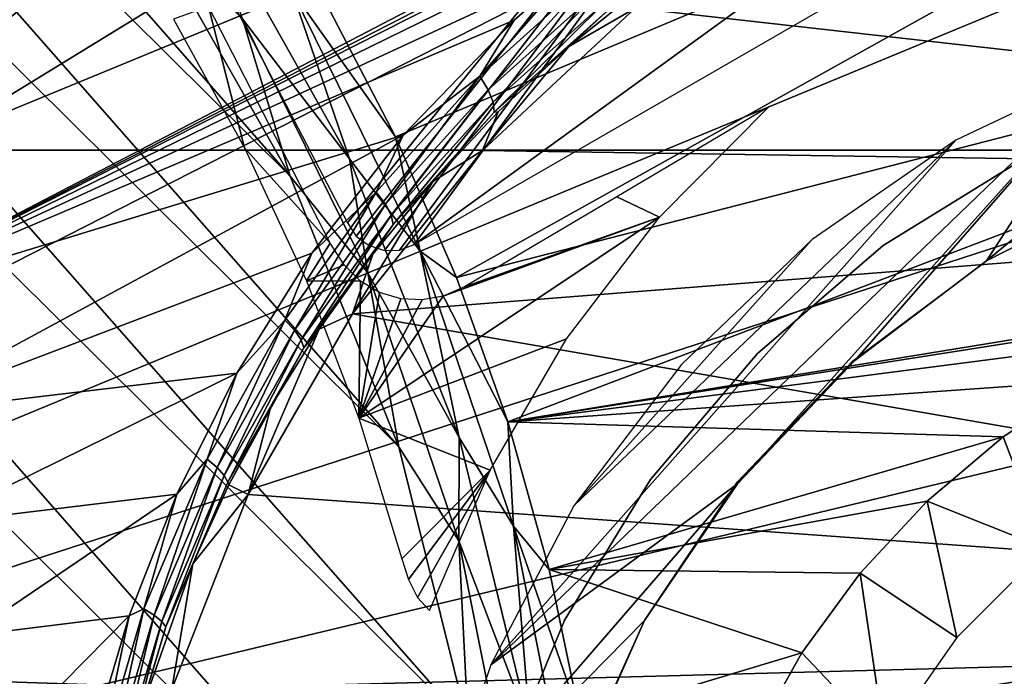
# Model space of a CAD drawing. Header units: millimetres. Extents: x -100 to 100, y -100 to 100.
# Tile 87 of 104: x 10.51 to 16.78, y 2.7 to 6.89. Entities that reach past the tile are written whole.
import ezdxf

# ---------------------------------------------------------------- set-up
doc = ezdxf.new("R2010")
doc.units = ezdxf.units.MM
doc.header["$LTSCALE"] = 52.148148
for name, color, linetype in [('109', 7, 'CONTINUOUS'), ('110', 7, 'CONTINUOUS'), ('135', 7, 'CONTINUOUS'), ('136', 7, 'CONTINUOUS'), ('178', 7, 'CONTINUOUS'), ('185', 7, 'CONTINUOUS'), ('187', 7, 'CONTINUOUS'), ('346', 7, 'CONTINUOUS'), ('57', 7, 'CONTINUOUS'), ('59', 7, 'CONTINUOUS'), ('62', 7, 'CONTINUOUS'), ('65', 7, 'CONTINUOUS'), ('68', 7, 'CONTINUOUS'), ('79', 7, 'CONTINUOUS'), ('98', 7, 'CONTINUOUS')]:
    doc.layers.add(name, color=color, linetype=linetype)

msp = doc.modelspace()

# ---------------------------------------------------------------- linework, layer by layer
at = {"layer": '109', "color": 251, "linetype": 'Continuous', "true_color": 0x4c4c4c}
for points in [[(16.777, 4.2296, -218.3924), (17.3175, 4.5853, -217.7809), (17.0486, 3.5174, -135.1956), (16.777, 4.2296, -218.3924)], [(16.2928, 3.8193, -218.9617), (16.777, 4.2296, -218.3924), (17.0486, 3.5174, -135.1956), (16.2928, 3.8193, -218.9617)], [(15.8671, 3.3612, -219.4835), (16.2928, 3.8193, -218.9617), (16.4826, 2.9514, -135.1956), (15.8671, 3.3612, -219.4835)], [(16.4826, 2.9514, -135.1956), (16.2928, 3.8193, -218.9617), (17.0486, 3.5174, -135.1956), (16.4826, 2.9514, -135.1956)], [(15.4961, 2.8524, -219.9402), (15.8671, 3.3612, -219.4835), (16.0236, 2.2958, -135.1956), (15.4961, 2.8524, -219.9402)], [(16.0236, 2.2958, -135.1956), (15.8671, 3.3612, -219.4835), (16.4826, 2.9514, -135.1956), (16.0236, 2.2958, -135.1956)], [(15.1881, 2.303, -220.3387), (15.4961, 2.8524, -219.9402), (16.0236, 2.2958, -135.1956), (15.1881, 2.303, -220.3387)]]:
    msp.add_3dface(points, dxfattribs=at)
at = {"layer": '110', "color": 251, "linetype": 'Continuous', "true_color": 0x4c4c4c}
for points in [[(0.4547, 13.5765, -221.7), (13.5223, -1.2979, -221.7), (-1.3687, 13.5155, -221.7), (0.4547, 13.5765, -221.7)], [(13.5728, 0.5424, -221.7), (13.5223, -1.2979, -221.7), (0.4547, 13.5765, -221.7), (13.5728, 0.5424, -221.7)], [(2.2879, 13.3905, -221.7), (13.5728, 0.5424, -221.7), (0.4547, 13.5765, -221.7), (2.2879, 13.3905, -221.7)], [(13.5223, -1.2979, -221.7), (5.6788, 5.6345, -221.7), (-1.3687, 13.5155, -221.7), (13.5223, -1.2979, -221.7)], [(13.3717, 2.3894, -221.7), (13.5728, 0.5424, -221.7), (2.2879, 13.3905, -221.7), (13.3717, 2.3894, -221.7)], [(4.0578, 12.9629, -221.7), (13.3717, 2.3894, -221.7), (2.2879, 13.3905, -221.7), (4.0578, 12.9629, -221.7)], [(12.9297, 4.1645, -221.7), (13.3717, 2.3894, -221.7), (4.0578, 12.9629, -221.7), (12.9297, 4.1645, -221.7)], [(5.7875, 12.284, -221.7), (12.9297, 4.1645, -221.7), (4.0578, 12.9629, -221.7), (5.7875, 12.284, -221.7)], [(12.2367, 5.8893, -221.7), (12.9297, 4.1645, -221.7), (5.7875, 12.284, -221.7), (12.2367, 5.8893, -221.7)], [(7.4123, 11.384, -221.7), (12.2367, 5.8893, -221.7), (5.7875, 12.284, -221.7), (7.4123, 11.384, -221.7)], [(11.3232, 7.5049, -221.7), (12.2367, 5.8893, -221.7), (7.4123, 11.384, -221.7), (11.3232, 7.5049, -221.7)], [(6.4839, 4.6774, -221.7), (5.6788, 5.6345, -221.7), (13.2103, -3.14, -221.7), (6.4839, 4.6774, -221.7)], [(13.2103, -3.14, -221.7), (5.6788, 5.6345, -221.7), (13.5223, -1.2979, -221.7), (13.2103, -3.14, -221.7)], [(7.1428, 3.5966, -221.7), (6.4839, 4.6774, -221.7), (13.2103, -3.14, -221.7), (7.1428, 3.5966, -221.7)], [(7.6125, 2.4565, -221.7), (7.1428, 3.5966, -221.7), (13.2103, -3.14, -221.7), (7.6125, 2.4565, -221.7)]]:
    msp.add_3dface(points, dxfattribs=at)
at = {"layer": '135', "color": 251, "linetype": 'Continuous', "true_color": 0x4c4c4c}
for points in [[(11.6801, 7.661, -221.6237), (12.2468, 7.0707, -221.5311), (12.6145, 5.9992, -221.6237), (11.6801, 7.661, -221.6237)], [(12.4587, 7.0052, -221.4064), (12.9077, 6.1386, -221.4064), (12.2468, 7.0707, -221.5311), (12.4587, 7.0052, -221.4064)], [(12.2468, 7.0707, -221.5311), (12.9077, 6.1386, -221.4064), (13.0649, 5.4117, -221.5311), (12.2468, 7.0707, -221.5311)], [(12.2468, 7.0707, -221.5311), (13.0649, 5.4117, -221.5311), (12.6145, 5.9992, -221.6237), (12.2468, 7.0707, -221.5311)], [(12.9077, 6.1386, -221.4064), (13.2965, 5.2435, -221.4064), (13.0649, 5.4117, -221.5311), (12.9077, 6.1386, -221.4064)], [(12.6145, 5.9992, -221.6237), (13.0649, 5.4117, -221.5311), (13.3139, 4.2256, -221.6237), (12.6145, 5.9992, -221.6237)], [(13.2965, 5.2435, -221.4064), (13.6233, 4.3238, -221.4064), (13.0649, 5.4117, -221.5311), (13.2965, 5.2435, -221.4064)], [(13.0649, 5.4117, -221.5311), (13.6233, 4.3238, -221.4064), (13.6595, 3.6601, -221.5311), (13.0649, 5.4117, -221.5311)], [(13.0649, 5.4117, -221.5311), (13.6595, 3.6601, -221.5311), (13.3139, 4.2256, -221.6237), (13.0649, 5.4117, -221.5311)], [(13.6233, 4.3238, -221.4064), (13.8866, 3.3841, -221.4064), (13.6595, 3.6601, -221.5311), (13.6233, 4.3238, -221.4064)], [(13.3139, 4.2256, -221.6237), (13.6595, 3.6601, -221.5311), (13.7652, 2.3734, -221.6237), (13.3139, 4.2256, -221.6237)], [(13.8866, 3.3841, -221.4064), (14.0852, 2.4285, -221.4064), (13.6595, 3.6601, -221.5311), (13.8866, 3.3841, -221.4064)], [(13.6595, 3.6601, -221.5311), (14.0852, 2.4285, -221.4064), (14.0204, 1.8458, -221.5311), (13.6595, 3.6601, -221.5311)], [(13.6595, 3.6601, -221.5311), (14.0204, 1.8458, -221.5311), (13.7652, 2.3734, -221.6237), (13.6595, 3.6601, -221.5311)]]:
    msp.add_3dface(points, dxfattribs=at)
at = {"layer": '136', "color": 251, "linetype": 'Continuous', "true_color": 0x4c4c4c}
for points in [[(11.6801, 7.661, -221.6237), (12.6145, 5.9992, -221.6237), (11.9343, 6.8903, -221.6807), (11.6801, 7.661, -221.6237)], [(12.2367, 5.8893, -221.7), (11.3232, 7.5049, -221.7), (11.9343, 6.8903, -221.6807), (12.2367, 5.8893, -221.7)], [(12.7316, 5.2736, -221.6807), (12.2367, 5.8893, -221.7), (11.9343, 6.8903, -221.6807), (12.7316, 5.2736, -221.6807)], [(12.6145, 5.9992, -221.6237), (12.7316, 5.2736, -221.6807), (11.9343, 6.8903, -221.6807), (12.6145, 5.9992, -221.6237)], [(12.6145, 5.9992, -221.6237), (13.3139, 4.2256, -221.6237), (12.7316, 5.2736, -221.6807), (12.6145, 5.9992, -221.6237)], [(12.9297, 4.1645, -221.7), (12.2367, 5.8893, -221.7), (12.7316, 5.2736, -221.6807), (12.9297, 4.1645, -221.7)], [(13.311, 3.5667, -221.6807), (12.9297, 4.1645, -221.7), (12.7316, 5.2736, -221.6807), (13.311, 3.5667, -221.6807)], [(13.3139, 4.2256, -221.6237), (13.311, 3.5667, -221.6807), (12.7316, 5.2736, -221.6807), (13.3139, 4.2256, -221.6237)], [(13.3139, 4.2256, -221.6237), (13.7652, 2.3734, -221.6237), (13.311, 3.5667, -221.6807), (13.3139, 4.2256, -221.6237)], [(13.3717, 2.3894, -221.7), (12.9297, 4.1645, -221.7), (13.311, 3.5667, -221.6807), (13.3717, 2.3894, -221.7)], [(13.6626, 1.7987, -221.6807), (13.3717, 2.3894, -221.7), (13.311, 3.5667, -221.6807), (13.6626, 1.7987, -221.6807)], [(13.7652, 2.3734, -221.6237), (13.6626, 1.7987, -221.6807), (13.311, 3.5667, -221.6807), (13.7652, 2.3734, -221.6237)]]:
    msp.add_3dface(points, dxfattribs=at)
at = {"layer": '178', "color": 251, "linetype": 'Continuous', "true_color": 0x4c4c4c}
for points in [[(11.9463, 6.0698, -219.7532), (11.7167, 6.97, -219.5195), (11.4935, 6.8889, -219.7532), (11.9463, 6.0698, -219.7532)], [(12.4909, 5.4626, -219.5195), (11.7167, 6.97, -219.5195), (11.9463, 6.0698, -219.7532), (12.4909, 5.4626, -219.5195)], [(15.2855, 6.331, -216.602), (14.3167, 5.7576, -217.7179), (14.5881, 5.6283, -217.5124), (15.2855, 6.331, -216.602)], [(12.3408, 5.2212, -219.7532), (12.4909, 5.4626, -219.5195), (11.9463, 6.0698, -219.7532), (12.3408, 5.2212, -219.7532)], [(13.3468, 5.1837, -218.8331), (14.5881, 5.6283, -217.5124), (14.3167, 5.7576, -217.7179), (13.3468, 5.1837, -218.8331)], [(14.5881, 5.6283, -217.5124), (13.2123, 5.1256, -218.9799), (12.6751, 4.3471, -219.7532), (14.5881, 5.6283, -217.5124)], [(13.9979, 4.8536, -218.3348), (14.5881, 5.6283, -217.5124), (12.6751, 4.3471, -219.7532), (13.9979, 4.8536, -218.3348)], [(13.3468, 5.1837, -218.8331), (13.2123, 5.1256, -218.9799), (14.5881, 5.6283, -217.5124), (13.3468, 5.1837, -218.8331)], [(12.581, 5.325, -219.491), (12.4909, 5.4626, -219.5195), (12.3408, 5.2212, -219.7532), (12.581, 5.325, -219.491)], [(12.6847, 5.2201, -219.4356), (12.581, 5.325, -219.491), (12.3408, 5.2212, -219.7532), (12.6847, 5.2201, -219.4356)], [(12.6751, 4.3471, -219.7532), (12.6847, 5.2201, -219.4356), (12.3408, 5.2212, -219.7532), (12.6751, 4.3471, -219.7532)], [(12.8053, 5.148, -219.3509), (12.6847, 5.2201, -219.4356), (12.6751, 4.3471, -219.7532), (12.8053, 5.148, -219.3509)], [(12.9421, 5.1086, -219.2382), (12.8053, 5.148, -219.3509), (12.6751, 4.3471, -219.7532), (12.9421, 5.1086, -219.2382)], [(13.2123, 5.1256, -218.9799), (13.0781, 5.1009, -219.1141), (12.6751, 4.3471, -219.7532), (13.2123, 5.1256, -218.9799)], [(13.0781, 5.1009, -219.1141), (12.9421, 5.1086, -219.2382), (12.6751, 4.3471, -219.7532), (13.0781, 5.1009, -219.1141)], [(13.5113, 4.0173, -219.0558), (13.9979, 4.8536, -218.3348), (12.6751, 4.3471, -219.7532), (13.5113, 4.0173, -219.0558)], [(12.9476, 3.4518, -219.7532), (13.5113, 4.0173, -219.0558), (12.6751, 4.3471, -219.7532), (12.9476, 3.4518, -219.7532)], [(12.9906, 3.3198, -219.745), (13.5113, 4.0173, -219.0558), (12.9476, 3.4518, -219.7532), (12.9906, 3.3198, -219.745)], [(13.0483, 3.2051, -219.7168), (13.5113, 4.0173, -219.0558), (12.9906, 3.3198, -219.745), (13.0483, 3.2051, -219.7168)], [(13.1242, 3.1233, -219.6621), (13.5113, 4.0173, -219.0558), (13.0483, 3.2051, -219.7168), (13.1242, 3.1233, -219.6621)]]:
    msp.add_3dface(points, dxfattribs=at)
at = {"layer": '185', "color": 251, "linetype": 'Continuous', "true_color": 0x4c4c4c}
for points in [[(12.6028, 5.5907, -211.7), (18.1082, 12.3997, -211.7), (11.8172, 7.1, -211.7), (12.6028, 5.5907, -211.7)], [(12.6573, 5.5073, -211.7), (18.1082, 12.3997, -211.7), (12.6028, 5.5907, -211.7), (12.6573, 5.5073, -211.7)], [(12.7351, 5.4492, -211.7), (18.1082, 12.3997, -211.7), (12.6573, 5.5073, -211.7), (12.7351, 5.4492, -211.7)], [(12.8371, 5.4161, -211.7), (18.1082, 12.3997, -211.7), (12.7351, 5.4492, -211.7), (12.8371, 5.4161, -211.7)], [(12.9341, 5.4174, -211.7), (18.1082, 12.3997, -211.7), (12.8371, 5.4161, -211.7), (12.9341, 5.4174, -211.7)], [(13.027, 5.4527, -211.7), (18.1082, 12.3997, -211.7), (12.9341, 5.4174, -211.7), (13.027, 5.4527, -211.7)], [(19.4654, 10.1231, -211.7), (18.1082, 12.3997, -211.7), (13.027, 5.4527, -211.7), (19.4654, 10.1231, -211.7)], [(18.8806, 8.8323, -211.7), (19.4654, 10.1231, -211.7), (13.027, 5.4527, -211.7), (18.8806, 8.8323, -211.7)], [(16.6724, 5.3496, -211.7), (17.585, 5.8135, -211.7), (18.5686, 6.9116, -211.7), (16.6724, 5.3496, -211.7)], [(17.4762, 6.5914, -211.7), (16.6724, 5.3496, -211.7), (18.5686, 6.9116, -211.7), (17.4762, 6.5914, -211.7)], [(13.5143, 2.7774, -211.7), (15.0857, 3.9301, -211.7), (17.4762, 6.5914, -211.7), (13.5143, 2.7774, -211.7)], [(16.4766, 6.1182, -211.7), (13.5143, 2.7774, -211.7), (17.4762, 6.5914, -211.7), (16.4766, 6.1182, -211.7)], [(15.0857, 3.9301, -211.7), (15.8325, 4.7146, -211.7), (17.4762, 6.5914, -211.7), (15.0857, 3.9301, -211.7)], [(15.8325, 4.7146, -211.7), (16.6724, 5.3496, -211.7), (17.4762, 6.5914, -211.7), (15.8325, 4.7146, -211.7)], [(14.0442, 3.7894, -211.7), (13.5143, 2.7774, -211.7), (16.4766, 6.1182, -211.7), (14.0442, 3.7894, -211.7)], [(15.5623, 5.4856, -211.7), (14.0442, 3.7894, -211.7), (16.4766, 6.1182, -211.7), (15.5623, 5.4856, -211.7)], [(14.7299, 4.6904, -211.7), (14.0442, 3.7894, -211.7), (15.5623, 5.4856, -211.7), (14.7299, 4.6904, -211.7)], [(14.493, 3.06, -211.7), (15.0857, 3.9301, -211.7), (13.1468, 1.6908, -211.7), (14.493, 3.06, -211.7)], [(13.1468, 1.6908, -211.7), (15.0857, 3.9301, -211.7), (13.5143, 2.7774, -211.7), (13.1468, 1.6908, -211.7)], [(14.0672, 2.097, -211.7), (14.493, 3.06, -211.7), (13.1468, 1.6908, -211.7), (14.0672, 2.097, -211.7)]]:
    msp.add_3dface(points, dxfattribs=at)
at = {"layer": '187', "color": 251, "linetype": 'Continuous', "true_color": 0x4c4c4c}
for points in [[(17.585, 5.8135, -211.7), (16.6724, 5.3496, -211.7), (17.6199, 5.8332, -124.7), (17.585, 5.8135, -211.7)], [(17.6199, 5.8332, -124.7), (16.6724, 5.3496, -211.7), (16.6724, 5.3496, -124.7), (17.6199, 5.8332, -124.7)], [(16.6724, 5.3496, -124.7), (15.8325, 4.7146, -211.7), (15.8197, 4.7134, -124.7), (16.6724, 5.3496, -124.7)], [(16.6724, 5.3496, -211.7), (15.8325, 4.7146, -211.7), (16.6724, 5.3496, -124.7), (16.6724, 5.3496, -211.7)], [(15.8325, 4.7146, -211.7), (15.0857, 3.9301, -211.7), (15.8197, 4.7134, -124.7), (15.8325, 4.7146, -211.7)], [(15.8197, 4.7134, -124.7), (15.0857, 3.9301, -211.7), (15.0863, 3.9429, -124.7), (15.8197, 4.7134, -124.7)], [(15.0857, 3.9301, -211.7), (14.493, 3.06, -211.7), (15.0863, 3.9429, -124.7), (15.0857, 3.9301, -211.7)], [(15.0863, 3.9429, -124.7), (14.493, 3.06, -211.7), (14.493, 3.06, -124.7), (15.0863, 3.9429, -124.7)], [(14.493, 3.06, -124.7), (14.0672, 2.097, -211.7), (14.0566, 2.0898, -124.7), (14.493, 3.06, -124.7)], [(14.493, 3.06, -211.7), (14.0672, 2.097, -211.7), (14.493, 3.06, -124.7), (14.493, 3.06, -211.7)]]:
    msp.add_3dface(points, dxfattribs=at)
at = {"layer": '346', "color": 251, "linetype": 'Continuous', "true_color": 0x4c4c4c}
for points in [[(89.1367, 12.0648, -106.6), (89.7423, 6.0696, -106.6), (-89.1467, 11.996, -106.6), (89.1367, 12.0648, -106.6)], [(-89.1467, 11.996, -106.6), (89.7423, 6.0696, -106.6), (-89.7457, 6.033, -106.6), (-89.1467, 11.996, -106.6)], [(89.9504, 0, -106.6), (-89.9504, 0, -106.6), (-89.7457, 6.033, -106.6), (89.9504, 0, -106.6)], [(89.7423, 6.0696, -106.6), (89.9504, 0, -106.6), (-89.7457, 6.033, -106.6), (89.7423, 6.0696, -106.6)]]:
    msp.add_3dface(points, dxfattribs=at)
at = {"layer": '57', "color": 251, "linetype": 'Continuous', "true_color": 0x4c4c4c}
for points in [[(8.061, 6.8946, -114.9299), (15.466, 10.9462, -118.6883), (8.5283, 6.3075, -114.9299), (8.061, 6.8946, -114.9299)], [(8.5283, 6.3075, -114.9299), (15.466, 10.9462, -118.6883), (8.9529, 5.6888, -114.9299), (8.5283, 6.3075, -114.9299)], [(15.466, 10.9462, -118.6883), (16.7307, 8.8938, -118.6883), (8.9529, 5.6888, -114.9299), (15.466, 10.9462, -118.6883)], [(8.9529, 5.6888, -114.9299), (16.7307, 8.8938, -118.6883), (9.3326, 5.0416, -114.9299), (8.9529, 5.6888, -114.9299)], [(9.3326, 5.0416, -114.9299), (16.7307, 8.8938, -118.6883), (15.5057, 8.2116, -118.0566), (9.3326, 5.0416, -114.9299)], [(14.9855, 7.9042, -117.7846), (9.3326, 5.0416, -114.9299), (15.5057, 8.2116, -118.0566), (14.9855, 7.9042, -117.7846)], [(14.5067, 7.5768, -117.525), (9.3326, 5.0416, -114.9299), (14.9855, 7.9042, -117.7846), (14.5067, 7.5768, -117.525)], [(14.0665, 7.2345, -117.2779), (9.3326, 5.0416, -114.9299), (14.5067, 7.5768, -117.525), (14.0665, 7.2345, -117.2779)], [(13.6629, 6.8813, -117.0436), (9.3326, 5.0416, -114.9299), (14.0665, 7.2345, -117.2779), (13.6629, 6.8813, -117.0436)], [(12.9573, 6.1495, -116.6131), (9.3326, 5.0416, -114.9299), (13.6629, 6.8813, -117.0436), (12.9573, 6.1495, -116.6131)], [(9.6657, 4.3692, -114.9299), (9.3326, 5.0416, -114.9299), (12.9573, 6.1495, -116.6131), (9.6657, 4.3692, -114.9299)], [(12.3741, 5.3974, -116.2334), (9.6657, 4.3692, -114.9299), (12.9573, 6.1495, -116.6131), (12.3741, 5.3974, -116.2334)], [(11.8977, 4.6334, -115.9036), (9.6657, 4.3692, -114.9299), (12.3741, 5.3974, -116.2334), (11.8977, 4.6334, -115.9036)], [(9.9504, 3.6749, -114.9299), (9.6657, 4.3692, -114.9299), (11.8977, 4.6334, -115.9036), (9.9504, 3.6749, -114.9299)], [(11.5144, 3.8632, -115.6229), (9.9504, 3.6749, -114.9299), (11.8977, 4.6334, -115.9036), (11.5144, 3.8632, -115.6229)], [(10.1853, 2.9622, -114.9299), (9.9504, 3.6749, -114.9299), (11.5144, 3.8632, -115.6229), (10.1853, 2.9622, -114.9299)], [(11.2125, 3.0896, -115.3909), (10.1853, 2.9622, -114.9299), (11.5144, 3.8632, -115.6229), (11.2125, 3.0896, -115.3909)], [(10.3693, 2.2347, -114.9299), (10.1853, 2.9622, -114.9299), (11.2125, 3.0896, -115.3909), (10.3693, 2.2347, -114.9299)], [(10.9838, 2.3176, -115.2085), (10.3693, 2.2347, -114.9299), (11.2125, 3.0896, -115.3909), (10.9838, 2.3176, -115.2085)]]:
    msp.add_3dface(points, dxfattribs=at)
at = {"layer": '59', "color": 251, "linetype": 'Continuous', "true_color": 0x4c4c4c}
for points in [[(14.0112, 6.7136, -117.5247), (14.4938, 7.1021, -117.8108), (14.4343, 6.9577, -120), (14.0112, 6.7136, -117.5247)], [(13.4615, 6.0526, -120), (14.0112, 6.7136, -117.5247), (14.4343, 6.9577, -120), (13.4615, 6.0526, -120)], [(13.5615, 6.2974, -117.2492), (14.0112, 6.7136, -117.5247), (13.4615, 6.0526, -120), (13.5615, 6.2974, -117.2492)], [(13.1448, 5.8554, -116.9821), (13.5615, 6.2974, -117.2492), (13.4615, 6.0526, -120), (13.1448, 5.8554, -116.9821)], [(12.6339, 5.0129, -120), (13.1448, 5.8554, -116.9821), (13.4615, 6.0526, -120), (12.6339, 5.0129, -120)], [(12.7643, 5.3929, -116.7291), (13.1448, 5.8554, -116.9821), (12.6339, 5.0129, -120), (12.7643, 5.3929, -116.7291)], [(12.421, 4.9139, -116.4925), (12.7643, 5.3929, -116.7291), (12.6339, 5.0129, -120), (12.421, 4.9139, -116.4925)], [(11.9697, 3.8607, -120), (12.421, 4.9139, -116.4925), (12.6339, 5.0129, -120), (11.9697, 3.8607, -120)], [(12.1147, 4.4214, -116.2715), (12.421, 4.9139, -116.4925), (11.9697, 3.8607, -120), (12.1147, 4.4214, -116.2715)], [(11.8471, 3.9222, -116.0728), (12.1147, 4.4214, -116.2715), (11.9697, 3.8607, -120), (11.8471, 3.9222, -116.0728)], [(11.6175, 3.4203, -115.8969), (11.8471, 3.9222, -116.0728), (11.9697, 3.8607, -120), (11.6175, 3.4203, -115.8969)], [(11.4843, 2.6215, -120), (11.6175, 3.4203, -115.8969), (11.9697, 3.8607, -120), (11.4843, 2.6215, -120)], [(11.2654, 2.4187, -115.6139), (11.6175, 3.4203, -115.8969), (11.4843, 2.6215, -120), (11.2654, 2.4187, -115.6139)]]:
    msp.add_3dface(points, dxfattribs=at)
at = {"layer": '62', "color": 251, "linetype": 'Continuous', "true_color": 0x4c4c4c}
for points in [[(13.6629, 6.8813, -117.0436), (14.0665, 7.2345, -117.2779), (13.4446, 6.5257, -116.8973), (13.6629, 6.8813, -117.0436)], [(13.4446, 6.5257, -116.8973), (14.0665, 7.2345, -117.2779), (14.1747, 7.1846, -117.3242), (13.4446, 6.5257, -116.8973)], [(13.4446, 6.5257, -116.8973), (14.1747, 7.1846, -117.3242), (13.4977, 6.4391, -116.9524), (13.4446, 6.5257, -116.8973)], [(13.4977, 6.4391, -116.9524), (14.1747, 7.1846, -117.3242), (14.2217, 7.0882, -117.3776), (13.4977, 6.4391, -116.9524)], [(13.4977, 6.4391, -116.9524), (14.2217, 7.0882, -117.3776), (13.5293, 6.359, -117.0333), (13.4977, 6.4391, -116.9524)], [(13.5293, 6.359, -117.0333), (14.2217, 7.0882, -117.3776), (14.2468, 7.0003, -117.4592), (13.5293, 6.359, -117.0333)], [(14.4938, 7.1021, -117.8108), (14.0112, 6.7136, -117.5247), (14.2466, 6.9325, -117.558), (14.4938, 7.1021, -117.8108)], [(13.5293, 6.359, -117.0333), (14.2468, 7.0003, -117.4592), (13.5356, 6.2954, -117.1297), (13.5293, 6.359, -117.0333)], [(13.5356, 6.2954, -117.1297), (14.2468, 7.0003, -117.4592), (14.2466, 6.9325, -117.558), (13.5356, 6.2954, -117.1297)], [(13.5615, 6.2974, -117.2492), (13.5356, 6.2954, -117.1297), (14.2466, 6.9325, -117.558), (13.5615, 6.2974, -117.2492)], [(14.0112, 6.7136, -117.5247), (13.5615, 6.2974, -117.2492), (14.2466, 6.9325, -117.558), (14.0112, 6.7136, -117.5247)], [(12.9573, 6.1495, -116.6131), (13.6629, 6.8813, -117.0436), (13.4446, 6.5257, -116.8973), (12.9573, 6.1495, -116.6131)], [(12.7852, 5.7871, -116.4878), (12.9573, 6.1495, -116.6131), (13.4446, 6.5257, -116.8973), (12.7852, 5.7871, -116.4878)], [(12.7852, 5.7871, -116.4878), (13.4446, 6.5257, -116.8973), (12.8434, 5.7111, -116.5447), (12.7852, 5.7871, -116.4878)], [(12.8434, 5.7111, -116.5447), (13.4446, 6.5257, -116.8973), (13.4977, 6.4391, -116.9524), (12.8434, 5.7111, -116.5447)], [(12.8434, 5.7111, -116.5447), (13.4977, 6.4391, -116.9524), (12.8806, 5.6398, -116.6248), (12.8434, 5.7111, -116.5447)], [(12.8806, 5.6398, -116.6248), (13.4977, 6.4391, -116.9524), (13.5293, 6.359, -117.0333), (12.8806, 5.6398, -116.6248)], [(12.8806, 5.6398, -116.6248), (13.5293, 6.359, -117.0333), (12.8928, 5.5816, -116.7188), (12.8806, 5.6398, -116.6248)], [(12.8928, 5.5816, -116.7188), (13.5293, 6.359, -117.0333), (13.5356, 6.2954, -117.1297), (12.8928, 5.5816, -116.7188)], [(13.1448, 5.8554, -116.9821), (12.8928, 5.5816, -116.7188), (13.5356, 6.2954, -117.1297), (13.1448, 5.8554, -116.9821)], [(13.5615, 6.2974, -117.2492), (13.1448, 5.8554, -116.9821), (13.5356, 6.2954, -117.1297), (13.5615, 6.2974, -117.2492)], [(12.3741, 5.3974, -116.2334), (12.9573, 6.1495, -116.6131), (12.7852, 5.7871, -116.4878), (12.3741, 5.3974, -116.2334)], [(13.1448, 5.8554, -116.9821), (12.7643, 5.3929, -116.7291), (12.8928, 5.5816, -116.7188), (13.1448, 5.8554, -116.9821)], [(12.2038, 4.9726, -116.1018), (12.3741, 5.3974, -116.2334), (12.7852, 5.7871, -116.4878), (12.2038, 4.9726, -116.1018)], [(12.2038, 4.9726, -116.1018), (12.7852, 5.7871, -116.4878), (12.2656, 4.9076, -116.1601), (12.2038, 4.9726, -116.1018)], [(12.2656, 4.9076, -116.1601), (12.7852, 5.7871, -116.4878), (12.8434, 5.7111, -116.5447), (12.2656, 4.9076, -116.1601)], [(12.2656, 4.9076, -116.1601), (12.8434, 5.7111, -116.5447), (12.3075, 4.8461, -116.2395), (12.2656, 4.9076, -116.1601)], [(12.3075, 4.8461, -116.2395), (12.8434, 5.7111, -116.5447), (12.8806, 5.6398, -116.6248), (12.3075, 4.8461, -116.2395)], [(12.3075, 4.8461, -116.2395), (12.8806, 5.6398, -116.6248), (12.3251, 4.7947, -116.3314), (12.3075, 4.8461, -116.2395)], [(12.3251, 4.7947, -116.3314), (12.8806, 5.6398, -116.6248), (12.8928, 5.5816, -116.7188), (12.3251, 4.7947, -116.3314)], [(12.421, 4.9139, -116.4925), (12.3251, 4.7947, -116.3314), (12.8928, 5.5816, -116.7188), (12.421, 4.9139, -116.4925)], [(12.7643, 5.3929, -116.7291), (12.421, 4.9139, -116.4925), (12.8928, 5.5816, -116.7188), (12.7643, 5.3929, -116.7291)], [(11.8977, 4.6334, -115.9036), (12.3741, 5.3974, -116.2334), (12.2038, 4.9726, -116.1018), (11.8977, 4.6334, -115.9036)], [(11.7078, 4.0865, -115.7499), (11.8977, 4.6334, -115.9036), (12.2038, 4.9726, -116.1018), (11.7078, 4.0865, -115.7499)], [(11.7078, 4.0865, -115.7499), (12.2038, 4.9726, -116.1018), (11.7719, 4.0332, -115.8096), (11.7078, 4.0865, -115.7499)], [(11.7719, 4.0332, -115.8096), (12.2038, 4.9726, -116.1018), (12.2656, 4.9076, -116.1601), (11.7719, 4.0332, -115.8096)], [(11.7719, 4.0332, -115.8096), (12.2656, 4.9076, -116.1601), (11.8174, 3.9825, -115.8883), (11.7719, 4.0332, -115.8096)], [(11.8174, 3.9825, -115.8883), (12.2656, 4.9076, -116.1601), (12.3075, 4.8461, -116.2395), (11.8174, 3.9825, -115.8883)], [(12.421, 4.9139, -116.4925), (12.1147, 4.4214, -116.2715), (12.3251, 4.7947, -116.3314), (12.421, 4.9139, -116.4925)], [(11.8174, 3.9825, -115.8883), (12.3075, 4.8461, -116.2395), (11.8399, 3.9391, -115.9783), (11.8174, 3.9825, -115.8883)], [(11.8399, 3.9391, -115.9783), (12.3075, 4.8461, -116.2395), (12.3251, 4.7947, -116.3314), (11.8399, 3.9391, -115.9783)], [(11.8471, 3.9222, -116.0728), (11.8399, 3.9391, -115.9783), (12.3251, 4.7947, -116.3314), (11.8471, 3.9222, -116.0728)], [(12.1147, 4.4214, -116.2715), (11.8471, 3.9222, -116.0728), (12.3251, 4.7947, -116.3314), (12.1147, 4.4214, -116.2715)], [(11.5144, 3.8632, -115.6229), (11.8977, 4.6334, -115.9036), (11.7078, 4.0865, -115.7499), (11.5144, 3.8632, -115.6229)], [(11.3059, 3.1333, -115.448), (11.5144, 3.8632, -115.6229), (11.7078, 4.0865, -115.7499), (11.3059, 3.1333, -115.448)], [(11.3059, 3.1333, -115.448), (11.7078, 4.0865, -115.7499), (11.3715, 3.0926, -115.5089), (11.3059, 3.1333, -115.448)], [(11.3715, 3.0926, -115.5089), (11.7078, 4.0865, -115.7499), (11.7719, 4.0332, -115.8096), (11.3715, 3.0926, -115.5089)], [(11.3715, 3.0926, -115.5089), (11.7719, 4.0332, -115.8096), (11.4197, 3.0535, -115.587), (11.3715, 3.0926, -115.5089)], [(11.4197, 3.0535, -115.587), (11.7719, 4.0332, -115.8096), (11.8174, 3.9825, -115.8883), (11.4197, 3.0535, -115.587)], [(11.4197, 3.0535, -115.587), (11.8174, 3.9825, -115.8883), (11.4462, 3.0194, -115.6752), (11.4197, 3.0535, -115.587)], [(11.4462, 3.0194, -115.6752), (11.8174, 3.9825, -115.8883), (11.8399, 3.9391, -115.9783), (11.4462, 3.0194, -115.6752)], [(11.6175, 3.4203, -115.8969), (11.4462, 3.0194, -115.6752), (11.8399, 3.9391, -115.9783), (11.6175, 3.4203, -115.8969)], [(11.8471, 3.9222, -116.0728), (11.6175, 3.4203, -115.8969), (11.8399, 3.9391, -115.9783), (11.8471, 3.9222, -116.0728)], [(11.2125, 3.0896, -115.3909), (11.5144, 3.8632, -115.6229), (11.3059, 3.1333, -115.448), (11.2125, 3.0896, -115.3909)], [(11.6175, 3.4203, -115.8969), (11.2654, 2.4187, -115.6139), (11.4462, 3.0194, -115.6752), (11.6175, 3.4203, -115.8969)], [(10.9838, 2.3176, -115.2085), (11.2125, 3.0896, -115.3909), (11.009, 2.1173, -115.2135), (10.9838, 2.3176, -115.2085)], [(11.009, 2.1173, -115.2135), (11.2125, 3.0896, -115.3909), (11.3059, 3.1333, -115.448), (11.009, 2.1173, -115.2135)], [(11.009, 2.1173, -115.2135), (11.3059, 3.1333, -115.448), (11.0754, 2.0898, -115.2753), (11.009, 2.1173, -115.2135)], [(11.0754, 2.0898, -115.2753), (11.3059, 3.1333, -115.448), (11.3715, 3.0926, -115.5089), (11.0754, 2.0898, -115.2753)], [(11.0754, 2.0898, -115.2753), (11.3715, 3.0926, -115.5089), (11.1254, 2.0632, -115.353), (11.0754, 2.0898, -115.2753)], [(11.1254, 2.0632, -115.353), (11.3715, 3.0926, -115.5089), (11.4197, 3.0535, -115.587), (11.1254, 2.0632, -115.353)], [(11.1254, 2.0632, -115.353), (11.4197, 3.0535, -115.587), (11.1547, 2.0398, -115.4398), (11.1254, 2.0632, -115.353)], [(11.1547, 2.0398, -115.4398), (11.4197, 3.0535, -115.587), (11.4462, 3.0194, -115.6752), (11.1547, 2.0398, -115.4398)], [(11.2654, 2.4187, -115.6139), (11.1547, 2.0398, -115.4398), (11.4462, 3.0194, -115.6752), (11.2654, 2.4187, -115.6139)]]:
    msp.add_3dface(points, dxfattribs=at)
at = {"layer": '65', "color": 251, "linetype": 'Continuous', "true_color": 0x4c4c4c}
for points in [[(23.9051, 5.8929, -120), (16.7273, 8.287, -120), (16.8499, 8.3563, -120), (23.9051, 5.8929, -120)], [(15.5303, 7.7079, -120), (16.7273, 8.287, -120), (23.9051, 5.8929, -120), (15.5303, 7.7079, -120)], [(14.4343, 6.9577, -120), (15.5303, 7.7079, -120), (23.9051, 5.8929, -120), (14.4343, 6.9577, -120)], [(13.4615, 6.0526, -120), (14.4343, 6.9577, -120), (23.9051, 5.8929, -120), (13.4615, 6.0526, -120)], [(12.6339, 5.0129, -120), (13.4615, 6.0526, -120), (23.9051, 5.8929, -120), (12.6339, 5.0129, -120)], [(24.4411, 2.9702, -120), (12.6339, 5.0129, -120), (23.9051, 5.8929, -120), (24.4411, 2.9702, -120)], [(11.9697, 3.8607, -120), (12.6339, 5.0129, -120), (24.4411, 2.9702, -120), (11.9697, 3.8607, -120)], [(11.4843, 2.6215, -120), (11.9697, 3.8607, -120), (24.4411, 2.9702, -120), (11.4843, 2.6215, -120)], [(11.4843, 2.6215, -120), (24.4411, 2.9702, -120), (20.1877, 1.5426, -120), (11.4843, 2.6215, -120)]]:
    msp.add_3dface(points, dxfattribs=at)
at = {"layer": '68', "color": 251, "linetype": 'Continuous', "true_color": 0x4c4c4c}
for points in [[(10.376, 16.932, -103.0793), (0, 0, -103), (11.6724, 16.0657, -103.0793), (10.376, 16.932, -103.0793)], [(11.6724, 16.0657, -103.0793), (0, 0, -103), (12.897, 15.1004, -103.0793), (11.6724, 16.0657, -103.0793)], [(12.897, 15.1004, -103.0793), (0, 0, -103), (14.042, 14.042, -103.0793), (12.897, 15.1004, -103.0793)], [(14.042, 14.042, -103.0793), (0, 0, -103), (15.1004, 12.897, -103.0793), (14.042, 14.042, -103.0793)], [(15.1004, 12.897, -103.0793), (0, 0, -103), (16.0657, 11.6724, -103.0793), (15.1004, 12.897, -103.0793)], [(16.0657, 11.6724, -103.0793), (0, 0, -103), (16.932, 10.376, -103.0793), (16.0657, 11.6724, -103.0793)], [(16.932, 10.376, -103.0793), (0, 0, -103), (17.6939, 9.0155, -103.0793), (16.932, 10.376, -103.0793)], [(17.6939, 9.0155, -103.0793), (0, 0, -103), (18.3467, 7.5995, -103.0793), (17.6939, 9.0155, -103.0793)], [(18.3467, 7.5995, -103.0793), (0, 0, -103), (18.8864, 6.1366, -103.0793), (18.3467, 7.5995, -103.0793)], [(18.8864, 6.1366, -103.0793), (0, 0, -103), (19.3097, 4.6358, -103.0793), (18.8864, 6.1366, -103.0793)], [(19.3097, 4.6358, -103.0793), (0, 0, -103), (19.6139, 3.1065, -103.0793), (19.3097, 4.6358, -103.0793)], [(19.6139, 3.1065, -103.0793), (0, 0, -103), (19.7971, 1.5581, -103.0793), (19.6139, 3.1065, -103.0793)]]:
    msp.add_3dface(points, dxfattribs=at)
at = {"layer": '79', "color": 250, "linetype": 'Continuous', "true_color": 0x333333}
for points in [[(16.9107, 6.0015, -121.0221), (16.0133, 5.4469, -126.0221), (16.0132, 5.4468, -121.0221), (16.9107, 6.0015, -121.0221)], [(16.9107, 6.0016, -126.0221), (16.0133, 5.4469, -126.0221), (16.9107, 6.0015, -121.0221), (16.9107, 6.0016, -126.0221)], [(16.0133, 5.4469, -126.0221), (15.2136, 4.7595, -126.0221), (16.0132, 5.4468, -121.0221), (16.0133, 5.4469, -126.0221)], [(16.0132, 5.4468, -121.0221), (15.2136, 4.7595, -126.0221), (15.2136, 4.7595, -121.0221), (16.0132, 5.4468, -121.0221)], [(15.2136, 4.7595, -126.0221), (14.5308, 3.9561, -126.0221), (15.2136, 4.7595, -121.0221), (15.2136, 4.7595, -126.0221)], [(15.2136, 4.7595, -121.0221), (14.5308, 3.9561, -126.0221), (14.5308, 3.9561, -121.0221), (15.2136, 4.7595, -121.0221)], [(14.5308, 3.9561, -126.0221), (13.9814, 3.0561, -126.0221), (14.5308, 3.9561, -121.0221), (14.5308, 3.9561, -126.0221)], [(14.5308, 3.9561, -121.0221), (13.9814, 3.0561, -126.0221), (13.9814, 3.056, -121.0221), (14.5308, 3.9561, -121.0221)], [(13.9814, 3.056, -121.0221), (13.5788, 2.0809, -126.0221), (13.5787, 2.0808, -121.0221), (13.9814, 3.056, -121.0221)], [(13.9814, 3.0561, -126.0221), (13.5788, 2.0809, -126.0221), (13.9814, 3.056, -121.0221), (13.9814, 3.0561, -126.0221)]]:
    msp.add_3dface(points, dxfattribs=at)
at = {"layer": '98', "color": 251, "linetype": 'Continuous', "true_color": 0x4c4c4c}
for points in [[(12.9077, 6.1386, -221.4064), (12.4587, 7.0052, -221.4064), (20.9265, 9.5002, -212.7), (12.9077, 6.1386, -221.4064)], [(13.2965, 5.2435, -221.4064), (12.9077, 6.1386, -221.4064), (20.9265, 9.5002, -212.7), (13.2965, 5.2435, -221.4064)], [(21.7515, 7.4193, -212.7), (13.2965, 5.2435, -221.4064), (20.9265, 9.5002, -212.7), (21.7515, 7.4193, -212.7)], [(13.6233, 4.3238, -221.4064), (13.2965, 5.2435, -221.4064), (21.7515, 7.4193, -212.7), (13.6233, 4.3238, -221.4064)], [(19.2626, 5.2429, -215.7391), (13.6233, 4.3238, -221.4064), (21.7515, 7.4193, -212.7), (19.2626, 5.2429, -215.7391)], [(18.5621, 5.1019, -216.4483), (13.6233, 4.3238, -221.4064), (19.2626, 5.2429, -215.7391), (18.5621, 5.1019, -216.4483)], [(17.9106, 4.8779, -217.1282), (13.6233, 4.3238, -221.4064), (18.5621, 5.1019, -216.4483), (17.9106, 4.8779, -217.1282)], [(17.3175, 4.5853, -217.7809), (13.6233, 4.3238, -221.4064), (17.9106, 4.8779, -217.1282), (17.3175, 4.5853, -217.7809)], [(16.777, 4.2296, -218.3924), (13.6233, 4.3238, -221.4064), (17.3175, 4.5853, -217.7809), (16.777, 4.2296, -218.3924)], [(13.8866, 3.3841, -221.4064), (13.6233, 4.3238, -221.4064), (16.777, 4.2296, -218.3924), (13.8866, 3.3841, -221.4064)], [(16.2928, 3.8193, -218.9617), (13.8866, 3.3841, -221.4064), (16.777, 4.2296, -218.3924), (16.2928, 3.8193, -218.9617)], [(15.8671, 3.3612, -219.4835), (13.8866, 3.3841, -221.4064), (16.2928, 3.8193, -218.9617), (15.8671, 3.3612, -219.4835)], [(14.0852, 2.4285, -221.4064), (13.8866, 3.3841, -221.4064), (15.4961, 2.8524, -219.9402), (14.0852, 2.4285, -221.4064)], [(15.4961, 2.8524, -219.9402), (13.8866, 3.3841, -221.4064), (15.8671, 3.3612, -219.4835), (15.4961, 2.8524, -219.9402)], [(15.1881, 2.303, -220.3387), (14.0852, 2.4285, -221.4064), (15.4961, 2.8524, -219.9402), (15.1881, 2.303, -220.3387)]]:
    msp.add_3dface(points, dxfattribs=at)

doc.saveas('drawing.dxf')
